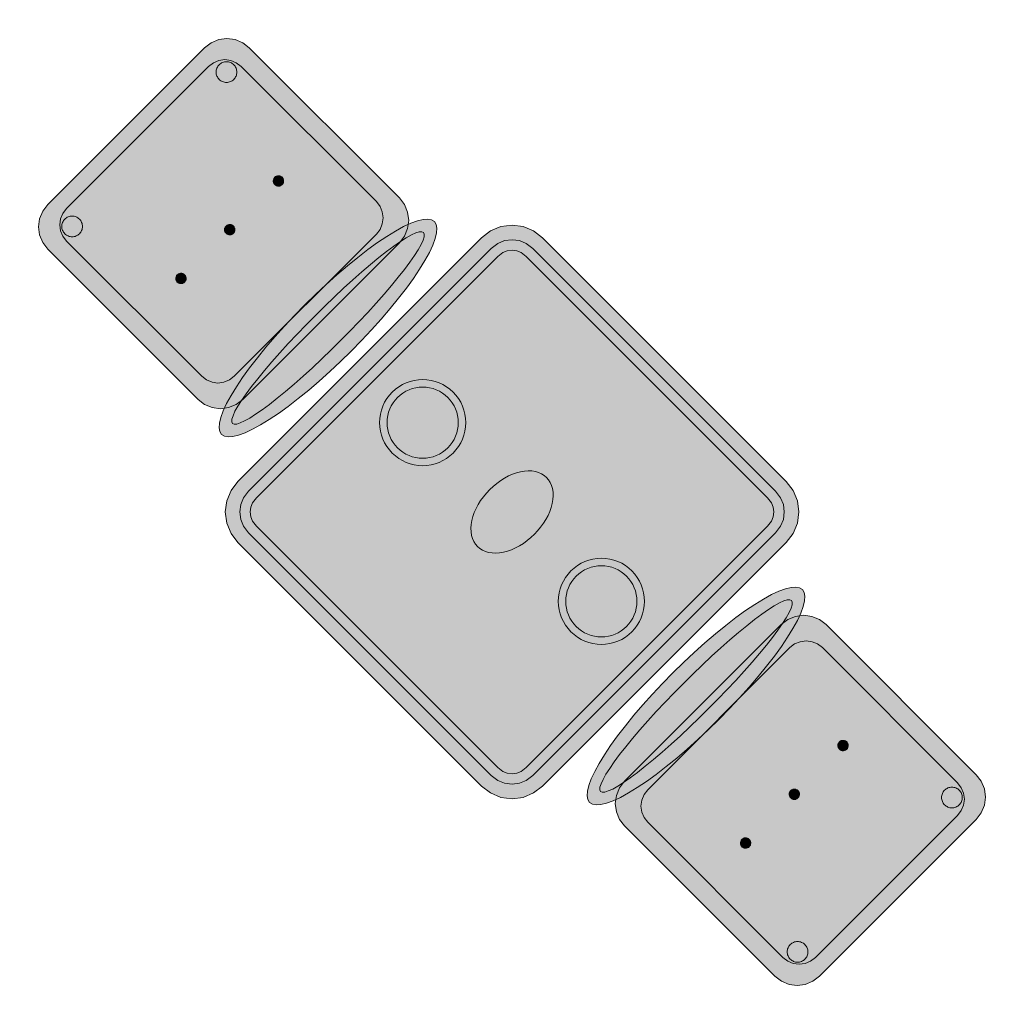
# Model space of a CAD drawing. Header units: metres. Extents: x 2172.2 to 2210.6, y 415.3 to 458.1.
# Tile 21 of 168: x 2189.2 to 2190.9, y 435.3 to 437. Entities that reach past the tile are written whole.
import ezdxf

# ---------------------------------------------------------------- set-up
doc = ezdxf.new("R2010")
doc.units = ezdxf.units.M
doc.layers.add('NC_N1_CHAIRS', color=7, linetype='CONTINUOUS', lineweight=13)
doc.layers.add('NC_N1_TABLES', color=7, linetype='CONTINUOUS', lineweight=13)

# ---------------------------------------------------------------- blocks, each defined once
blk = doc.blocks.new('NC_N1_DINING_TWO_SQUARE')
at = {"true_color": 0xf6f5ef}
h = blk.add_hatch(color=256, dxfattribs=at)
h.dxf.hatch_style = 1
h.paths.add_polyline_path([(0.3, -0.375), (-0.3, -0.375), (-0.3194, -0.3724), (-0.3375, -0.365), (-0.353, -0.353), (-0.365, -0.3375), (-0.3724, -0.3194), (-0.375, -0.3), (-0.375, 0.3), (-0.3724, 0.3194), (-0.365, 0.3375), (-0.353, 0.353), (-0.3375, 0.365), (-0.3194, 0.3724), (-0.3, 0.375), (0.3, 0.375), (0.3194, 0.3724), (0.3375, 0.365), (0.353, 0.353), (0.365, 0.3375), (0.3724, 0.3194), (0.375, 0.3), (0.375, -0.3), (0.3724, -0.3194), (0.365, -0.3375), (0.353, -0.353), (0.3375, -0.365), (0.3194, -0.3724)])
at = {"color": 0, "linetype": 'CONTINUOUS', "lineweight": -2, "true_color": 0x2d3540}
blk.add_lwpolyline([(0.3, -0.375), (-0.3, -0.375), (-0.3194, -0.3724), (-0.3375, -0.365), (-0.353, -0.353), (-0.365, -0.3375), (-0.3724, -0.3194), (-0.375, -0.3), (-0.375, 0.3), (-0.3724, 0.3194), (-0.365, 0.3375), (-0.353, 0.353), (-0.3375, 0.365), (-0.3194, 0.3724), (-0.3, 0.375), (0.3, 0.375), (0.3194, 0.3724), (0.3375, 0.365), (0.353, 0.353), (0.365, 0.3375), (0.3724, 0.3194), (0.375, 0.3), (0.375, -0.3), (0.3724, -0.3194), (0.365, -0.3375), (0.353, -0.353), (0.3375, -0.365), (0.3194, -0.3724)], close=True, dxfattribs=at)
at = {"color": 0, "linetype": 'CONTINUOUS', "lineweight": -2, "true_color": 0xa38246}
for points in [[(0.2984, -0.35), (-0.2984, -0.35), (-0.3129, -0.3481), (-0.3249, -0.3431), (-0.3352, -0.3352), (-0.3431, -0.3249), (-0.3481, -0.3129), (-0.35, -0.2984), (-0.35, 0.2984), (-0.3481, 0.3129), (-0.3431, 0.3249), (-0.3352, 0.3352), (-0.3249, 0.3431), (-0.3129, 0.3481), (-0.2984, 0.35), (0.2984, 0.35), (0.3129, 0.3481), (0.3249, 0.3431), (0.3352, 0.3352), (0.3431, 0.3249), (0.3481, 0.3129), (0.35, 0.2984), (0.35, -0.2984), (0.3481, -0.3129), (0.3431, -0.3249), (0.3352, -0.3352), (0.3249, -0.3431), (0.3129, -0.3481)], [(0.2972, -0.332), (-0.2972, -0.332), (-0.3082, -0.3306), (-0.3158, -0.3274), (-0.3224, -0.3224), (-0.3274, -0.3158), (-0.3306, -0.3082), (-0.332, -0.2972), (-0.332, 0.2972), (-0.3306, 0.3082), (-0.3274, 0.3158), (-0.3224, 0.3224), (-0.3158, 0.3274), (-0.3082, 0.3306), (-0.2972, 0.332), (0.2972, 0.332), (0.3082, 0.3306), (0.3158, 0.3274), (0.3224, 0.3224), (0.3274, 0.3158), (0.3306, 0.3082), (0.332, 0.2972), (0.332, -0.2972), (0.3306, -0.3082), (0.3274, -0.3158), (0.3224, -0.3224), (0.3158, -0.3274), (0.3082, -0.3306)], [(0.062, 0.22), (0.0617, 0.2139), (0.0608, 0.2079), (0.0593, 0.202), (0.0573, 0.1963), (0.0547, 0.1908), (0.0516, 0.1856), (0.0479, 0.1807), (0.0438, 0.1762), (0.0393, 0.1721), (0.0344, 0.1684), (0.0292, 0.1653), (0.0237, 0.1627), (0.018, 0.1607), (0.0121, 0.1592), (0.0061, 0.1583), (0, 0.158), (-0.0061, 0.1583), (-0.0121, 0.1592), (-0.018, 0.1607), (-0.0237, 0.1627), (-0.0292, 0.1653), (-0.0344, 0.1684), (-0.0393, 0.1721), (-0.0438, 0.1762), (-0.0479, 0.1807), (-0.0516, 0.1856), (-0.0547, 0.1908), (-0.0573, 0.1963), (-0.0593, 0.202), (-0.0608, 0.2079), (-0.0617, 0.2139), (-0.062, 0.22), (-0.0617, 0.2261), (-0.0608, 0.2321), (-0.0593, 0.238), (-0.0573, 0.2437), (-0.0547, 0.2492), (-0.0516, 0.2544), (-0.0479, 0.2593), (-0.0438, 0.2638), (-0.0393, 0.2679), (-0.0344, 0.2716), (-0.0292, 0.2747), (-0.0237, 0.2773), (-0.018, 0.2793), (-0.0121, 0.2808), (-0.0061, 0.2817), (0, 0.282), (0.0061, 0.2817), (0.0121, 0.2808), (0.018, 0.2793), (0.0237, 0.2773), (0.0292, 0.2747), (0.0344, 0.2716), (0.0393, 0.2679), (0.0438, 0.2638), (0.0479, 0.2593), (0.0516, 0.2544), (0.0547, 0.2492), (0.0573, 0.2437), (0.0593, 0.238), (0.0608, 0.2321), (0.0617, 0.2261)], [(0.085, 0), (0.0846, 0.0054), (0.0834, 0.0107), (0.0813, 0.016), (0.0785, 0.021), (0.075, 0.0259), (0.0707, 0.0306), (0.0657, 0.0349), (0.0601, 0.0389), (0.0539, 0.0425), (0.0472, 0.0457), (0.0401, 0.0485), (0.0325, 0.0508), (0.0247, 0.0526), (0.0166, 0.0539), (0.0083, 0.0547), (0, 0.055), (-0.0083, 0.0547), (-0.0166, 0.0539), (-0.0247, 0.0526), (-0.0325, 0.0508), (-0.0401, 0.0485), (-0.0472, 0.0457), (-0.0539, 0.0425), (-0.0601, 0.0389), (-0.0657, 0.0349), (-0.0707, 0.0306), (-0.075, 0.0259), (-0.0785, 0.021), (-0.0813, 0.016), (-0.0834, 0.0107), (-0.0846, 0.0054), (-0.085, 0), (-0.0846, -0.0054), (-0.0834, -0.0107), (-0.0813, -0.016), (-0.0785, -0.021), (-0.075, -0.0259), (-0.0707, -0.0306), (-0.0657, -0.0349), (-0.0601, -0.0389), (-0.0539, -0.0425), (-0.0472, -0.0457), (-0.0401, -0.0485), (-0.0325, -0.0508), (-0.0247, -0.0526), (-0.0166, -0.0539), (-0.0083, -0.0547), (0, -0.055), (0.0083, -0.0547), (0.0166, -0.0539), (0.0247, -0.0526), (0.0325, -0.0508), (0.0401, -0.0485), (0.0472, -0.0457), (0.0539, -0.0425), (0.0601, -0.0389), (0.0657, -0.0349), (0.0707, -0.0306), (0.075, -0.0259), (0.0785, -0.021), (0.0813, -0.016), (0.0834, -0.0107), (0.0846, -0.0054)], [(0.062, -0.22), (0.0617, -0.2261), (0.0608, -0.2321), (0.0593, -0.238), (0.0573, -0.2437), (0.0547, -0.2492), (0.0516, -0.2544), (0.0479, -0.2593), (0.0438, -0.2638), (0.0393, -0.2679), (0.0344, -0.2716), (0.0292, -0.2747), (0.0237, -0.2773), (0.018, -0.2793), (0.0121, -0.2808), (0.0061, -0.2817), (0, -0.282), (-0.0061, -0.2817), (-0.0121, -0.2808), (-0.018, -0.2793), (-0.0237, -0.2773), (-0.0292, -0.2747), (-0.0344, -0.2716), (-0.0393, -0.2679), (-0.0438, -0.2638), (-0.0479, -0.2593), (-0.0516, -0.2544), (-0.0547, -0.2492), (-0.0573, -0.2437), (-0.0593, -0.238), (-0.0608, -0.2321), (-0.0617, -0.2261), (-0.062, -0.22), (-0.0617, -0.2139), (-0.0608, -0.2079), (-0.0593, -0.202), (-0.0573, -0.1963), (-0.0547, -0.1908), (-0.0516, -0.1856), (-0.0479, -0.1807), (-0.0438, -0.1762), (-0.0393, -0.1721), (-0.0344, -0.1684), (-0.0292, -0.1653), (-0.0237, -0.1627), (-0.018, -0.1607), (-0.0121, -0.1592), (-0.0061, -0.1583), (0, -0.158), (0.0061, -0.1583), (0.0121, -0.1592), (0.018, -0.1607), (0.0237, -0.1627), (0.0292, -0.1653), (0.0344, -0.1684), (0.0393, -0.1721), (0.0438, -0.1762), (0.0479, -0.1807), (0.0516, -0.1856), (0.0547, -0.1908), (0.0573, -0.1963), (0.0593, -0.202), (0.0608, -0.2079), (0.0617, -0.2139)]]:
    blk.add_lwpolyline(points, close=True, dxfattribs=at)
at = {"color": 0, "linetype": 'CONTINUOUS', "lineweight": -2, "true_color": 0x89939a}
for points in [[(0.075, 0.22), (0.0746, 0.2126), (0.0736, 0.2054), (0.0718, 0.1982), (0.0693, 0.1913), (0.0661, 0.1846), (0.0624, 0.1783), (0.058, 0.1724), (0.053, 0.167), (0.0476, 0.162), (0.0417, 0.1576), (0.0354, 0.1539), (0.0287, 0.1507), (0.0218, 0.1482), (0.0146, 0.1464), (0.0074, 0.1454), (0, 0.145), (-0.0074, 0.1454), (-0.0146, 0.1464), (-0.0218, 0.1482), (-0.0287, 0.1507), (-0.0354, 0.1539), (-0.0417, 0.1576), (-0.0476, 0.162), (-0.053, 0.167), (-0.058, 0.1724), (-0.0624, 0.1783), (-0.0661, 0.1846), (-0.0693, 0.1913), (-0.0718, 0.1982), (-0.0736, 0.2054), (-0.0746, 0.2126), (-0.075, 0.22), (-0.0746, 0.2274), (-0.0736, 0.2346), (-0.0718, 0.2418), (-0.0693, 0.2487), (-0.0661, 0.2554), (-0.0624, 0.2617), (-0.058, 0.2676), (-0.053, 0.273), (-0.0476, 0.278), (-0.0417, 0.2824), (-0.0354, 0.2861), (-0.0287, 0.2893), (-0.0218, 0.2918), (-0.0146, 0.2936), (-0.0074, 0.2946), (0, 0.295), (0.0074, 0.2946), (0.0146, 0.2936), (0.0218, 0.2918), (0.0287, 0.2893), (0.0354, 0.2861), (0.0417, 0.2824), (0.0476, 0.278), (0.053, 0.273), (0.058, 0.2676), (0.0624, 0.2617), (0.0661, 0.2554), (0.0693, 0.2487), (0.0718, 0.2418), (0.0736, 0.2346), (0.0746, 0.2274)], [(0.075, -0.22), (0.0746, -0.2274), (0.0736, -0.2346), (0.0718, -0.2418), (0.0693, -0.2487), (0.0661, -0.2554), (0.0624, -0.2617), (0.058, -0.2676), (0.053, -0.273), (0.0476, -0.278), (0.0417, -0.2824), (0.0354, -0.2861), (0.0287, -0.2893), (0.0218, -0.2918), (0.0146, -0.2936), (0.0074, -0.2946), (0, -0.295), (-0.0074, -0.2946), (-0.0146, -0.2936), (-0.0218, -0.2918), (-0.0287, -0.2893), (-0.0354, -0.2861), (-0.0417, -0.2824), (-0.0476, -0.278), (-0.053, -0.273), (-0.058, -0.2676), (-0.0624, -0.2617), (-0.0661, -0.2554), (-0.0693, -0.2487), (-0.0718, -0.2418), (-0.0736, -0.2346), (-0.0746, -0.2274), (-0.075, -0.22), (-0.0746, -0.2126), (-0.0736, -0.2054), (-0.0718, -0.1982), (-0.0693, -0.1913), (-0.0661, -0.1846), (-0.0624, -0.1783), (-0.058, -0.1724), (-0.053, -0.167), (-0.0476, -0.162), (-0.0417, -0.1576), (-0.0354, -0.1539), (-0.0287, -0.1507), (-0.0218, -0.1482), (-0.0146, -0.1464), (-0.0074, -0.1454), (0, -0.145), (0.0074, -0.1454), (0.0146, -0.1464), (0.0218, -0.1482), (0.0287, -0.1507), (0.0354, -0.1539), (0.0417, -0.1576), (0.0476, -0.162), (0.053, -0.167), (0.058, -0.1724), (0.0624, -0.1783), (0.0661, -0.1846), (0.0693, -0.1913), (0.0718, -0.1982), (0.0736, -0.2054), (0.0746, -0.2126)]]:
    blk.add_lwpolyline(points, close=True, dxfattribs=at)
blk = doc.blocks.new('NC_N1_CHAIR_OLIVE')
at = {"true_color": 0xf6f5ef}
h = blk.add_hatch(color=256, dxfattribs=at)
h.dxf.hatch_style = 1
h.paths.add_polyline_path([(0.262, 0.222), (0.2607, 0.2276), (0.257, 0.2331), (0.2507, 0.2385), (0.2421, 0.2438), (0.2311, 0.2489), (0.2178, 0.2537), (0.2025, 0.2582), (0.1853, 0.2623), (0.1662, 0.2661), (0.1456, 0.2694), (0.1235, 0.2723), (0.1003, 0.2747), (0.0761, 0.2765), (0.0511, 0.2779), (0.0257, 0.2787), (0, 0.279), (-0.0257, 0.2787), (-0.0511, 0.2779), (-0.0761, 0.2765), (-0.1003, 0.2747), (-0.1235, 0.2723), (-0.1456, 0.2694), (-0.1662, 0.2661), (-0.1853, 0.2623), (-0.2025, 0.2582), (-0.2178, 0.2537), (-0.2311, 0.2489), (-0.2421, 0.2438), (-0.2507, 0.2385), (-0.257, 0.2331), (-0.2607, 0.2276), (-0.262, 0.222), (-0.2607, 0.2164), (-0.257, 0.2109), (-0.2507, 0.2055), (-0.2421, 0.2002), (-0.2311, 0.1951), (-0.2178, 0.1903), (-0.2025, 0.1858), (-0.1853, 0.1817), (-0.1662, 0.1779), (-0.1456, 0.1746), (-0.1235, 0.1717), (-0.1003, 0.1693), (-0.0761, 0.1675), (-0.0511, 0.1661), (-0.0257, 0.1653), (0, 0.165), (0.0257, 0.1653), (0.0511, 0.1661), (0.0761, 0.1675), (0.1003, 0.1693), (0.1235, 0.1717), (0.1456, 0.1746), (0.1662, 0.1779), (0.1853, 0.1817), (0.2025, 0.1858), (0.2178, 0.1903), (0.2311, 0.1951), (0.2421, 0.2002), (0.2507, 0.2055), (0.257, 0.2109), (0.2607, 0.2164)])
at = {"true_color": 0x778fa0}
h = blk.add_hatch(color=256, dxfattribs=at)
h.dxf.hatch_style = 1
h.paths.add_polyline_path([(0.193, -0.275), (-0.193, -0.275), (-0.2072, -0.2731), (-0.2205, -0.2676), (-0.2319, -0.2589), (-0.2406, -0.2475), (-0.2461, -0.2342), (-0.248, -0.22), (-0.248, 0.15), (-0.2461, 0.1642), (-0.2406, 0.1775), (-0.2319, 0.1889), (-0.2205, 0.1976), (-0.2072, 0.2031), (-0.193, 0.205), (0.193, 0.205), (0.2072, 0.2031), (0.2205, 0.1976), (0.2319, 0.1889), (0.2406, 0.1775), (0.2461, 0.1642), (0.248, 0.15), (0.248, -0.22), (0.2461, -0.2342), (0.2406, -0.2475), (0.2319, -0.2589), (0.2205, -0.2676), (0.2072, -0.2731)])
at = {"true_color": 0xa38246}
h = blk.add_hatch(color=256, dxfattribs=at)
h.dxf.hatch_style = 1
h.paths.add_polyline_path([(-0.111, -0.02), (-0.111, -0.0209), (-0.1112, -0.0218), (-0.1114, -0.0226), (-0.1117, -0.0234), (-0.1121, -0.0242), (-0.1125, -0.025), (-0.113, -0.0257), (-0.1136, -0.0264), (-0.1143, -0.027), (-0.115, -0.0275), (-0.1158, -0.0279), (-0.1166, -0.0283), (-0.1174, -0.0286), (-0.1182, -0.0288), (-0.1191, -0.029), (-0.12, -0.029), (-0.1209, -0.029), (-0.1218, -0.0288), (-0.1226, -0.0286), (-0.1234, -0.0283), (-0.1242, -0.0279), (-0.125, -0.0275), (-0.1257, -0.027), (-0.1264, -0.0264), (-0.127, -0.0257), (-0.1275, -0.025), (-0.1279, -0.0242), (-0.1283, -0.0234), (-0.1286, -0.0226), (-0.1288, -0.0218), (-0.129, -0.0209), (-0.129, -0.02), (-0.129, -0.0191), (-0.1288, -0.0182), (-0.1286, -0.0174), (-0.1283, -0.0166), (-0.1279, -0.0158), (-0.1275, -0.015), (-0.127, -0.0143), (-0.1264, -0.0136), (-0.1257, -0.013), (-0.125, -0.0125), (-0.1242, -0.0121), (-0.1234, -0.0117), (-0.1226, -0.0114), (-0.1218, -0.0112), (-0.1209, -0.011), (-0.12, -0.011), (-0.1191, -0.011), (-0.1182, -0.0112), (-0.1174, -0.0114), (-0.1166, -0.0117), (-0.1158, -0.0121), (-0.115, -0.0125), (-0.1143, -0.013), (-0.1136, -0.0136), (-0.113, -0.0143), (-0.1125, -0.015), (-0.1121, -0.0158), (-0.1117, -0.0166), (-0.1114, -0.0174), (-0.1112, -0.0182), (-0.111, -0.0191)])
h = blk.add_hatch(color=256, dxfattribs=at)
h.dxf.hatch_style = 1
h.paths.add_polyline_path([(0.009, -0.02), (0.009, -0.0209), (0.0088, -0.0218), (0.0086, -0.0226), (0.0083, -0.0234), (0.0079, -0.0242), (0.0075, -0.025), (0.007, -0.0257), (0.0064, -0.0264), (0.0057, -0.027), (0.005, -0.0275), (0.0042, -0.0279), (0.0034, -0.0283), (0.0026, -0.0286), (0.0018, -0.0288), (0.0009, -0.029), (0, -0.029), (-0.0009, -0.029), (-0.0018, -0.0288), (-0.0026, -0.0286), (-0.0034, -0.0283), (-0.0042, -0.0279), (-0.005, -0.0275), (-0.0057, -0.027), (-0.0064, -0.0264), (-0.007, -0.0257), (-0.0075, -0.025), (-0.0079, -0.0242), (-0.0083, -0.0234), (-0.0086, -0.0226), (-0.0088, -0.0218), (-0.009, -0.0209), (-0.009, -0.02), (-0.009, -0.0191), (-0.0088, -0.0182), (-0.0086, -0.0174), (-0.0083, -0.0166), (-0.0079, -0.0158), (-0.0075, -0.015), (-0.007, -0.0143), (-0.0064, -0.0136), (-0.0057, -0.013), (-0.005, -0.0125), (-0.0042, -0.0121), (-0.0034, -0.0117), (-0.0026, -0.0114), (-0.0018, -0.0112), (-0.0009, -0.011), (0, -0.011), (0.0009, -0.011), (0.0018, -0.0112), (0.0026, -0.0114), (0.0034, -0.0117), (0.0042, -0.0121), (0.005, -0.0125), (0.0057, -0.013), (0.0064, -0.0136), (0.007, -0.0143), (0.0075, -0.015), (0.0079, -0.0158), (0.0083, -0.0166), (0.0086, -0.0174), (0.0088, -0.0182), (0.009, -0.0191)])
h = blk.add_hatch(color=256, dxfattribs=at)
h.dxf.hatch_style = 1
h.paths.add_polyline_path([(0.129, -0.02), (0.129, -0.0209), (0.1288, -0.0218), (0.1286, -0.0226), (0.1283, -0.0234), (0.1279, -0.0242), (0.1275, -0.025), (0.127, -0.0257), (0.1264, -0.0264), (0.1257, -0.027), (0.125, -0.0275), (0.1242, -0.0279), (0.1234, -0.0283), (0.1226, -0.0286), (0.1218, -0.0288), (0.1209, -0.029), (0.12, -0.029), (0.1191, -0.029), (0.1182, -0.0288), (0.1174, -0.0286), (0.1166, -0.0283), (0.1158, -0.0279), (0.115, -0.0275), (0.1143, -0.027), (0.1136, -0.0264), (0.113, -0.0257), (0.1125, -0.025), (0.1121, -0.0242), (0.1117, -0.0234), (0.1114, -0.0226), (0.1112, -0.0218), (0.111, -0.0209), (0.111, -0.02), (0.111, -0.0191), (0.1112, -0.0182), (0.1114, -0.0174), (0.1117, -0.0166), (0.1121, -0.0158), (0.1125, -0.015), (0.113, -0.0143), (0.1136, -0.0136), (0.1143, -0.013), (0.115, -0.0125), (0.1158, -0.0121), (0.1166, -0.0117), (0.1174, -0.0114), (0.1182, -0.0112), (0.1191, -0.011), (0.12, -0.011), (0.1209, -0.011), (0.1218, -0.0112), (0.1226, -0.0114), (0.1234, -0.0117), (0.1242, -0.0121), (0.125, -0.0125), (0.1257, -0.013), (0.1264, -0.0136), (0.127, -0.0143), (0.1275, -0.015), (0.1279, -0.0158), (0.1283, -0.0166), (0.1286, -0.0174), (0.1288, -0.0182), (0.129, -0.0191)])
h = blk.add_hatch(color=256, dxfattribs=at)
h.dxf.hatch_style = 1
h.paths.add_polyline_path([(-0.172, -0.218), (-0.1721, -0.2198), (-0.1723, -0.2215), (-0.1728, -0.2232), (-0.1734, -0.2249), (-0.1741, -0.2265), (-0.175, -0.228), (-0.1761, -0.2294), (-0.1773, -0.2307), (-0.1786, -0.2319), (-0.18, -0.233), (-0.1815, -0.2339), (-0.1831, -0.2346), (-0.1848, -0.2352), (-0.1865, -0.2357), (-0.1882, -0.2359), (-0.19, -0.236), (-0.1918, -0.2359), (-0.1935, -0.2357), (-0.1952, -0.2352), (-0.1969, -0.2346), (-0.1985, -0.2339), (-0.2, -0.233), (-0.2014, -0.2319), (-0.2027, -0.2307), (-0.2039, -0.2294), (-0.205, -0.228), (-0.2059, -0.2265), (-0.2066, -0.2249), (-0.2072, -0.2232), (-0.2077, -0.2215), (-0.2079, -0.2198), (-0.208, -0.218), (-0.2079, -0.2162), (-0.2077, -0.2145), (-0.2072, -0.2128), (-0.2066, -0.2111), (-0.2059, -0.2095), (-0.205, -0.208), (-0.2039, -0.2066), (-0.2027, -0.2053), (-0.2014, -0.2041), (-0.2, -0.203), (-0.1985, -0.2021), (-0.1969, -0.2014), (-0.1952, -0.2008), (-0.1935, -0.2003), (-0.1918, -0.2001), (-0.19, -0.2), (-0.1882, -0.2001), (-0.1865, -0.2003), (-0.1848, -0.2008), (-0.1831, -0.2014), (-0.1815, -0.2021), (-0.18, -0.203), (-0.1786, -0.2041), (-0.1773, -0.2053), (-0.1761, -0.2066), (-0.175, -0.208), (-0.1741, -0.2095), (-0.1734, -0.2111), (-0.1728, -0.2128), (-0.1723, -0.2145), (-0.1721, -0.2162)])
h = blk.add_hatch(color=256, dxfattribs=at)
h.dxf.hatch_style = 1
h.paths.add_polyline_path([(0.208, -0.218), (0.2079, -0.2198), (0.2077, -0.2215), (0.2072, -0.2232), (0.2066, -0.2249), (0.2059, -0.2265), (0.205, -0.228), (0.2039, -0.2294), (0.2027, -0.2307), (0.2014, -0.2319), (0.2, -0.233), (0.1985, -0.2339), (0.1969, -0.2346), (0.1952, -0.2352), (0.1935, -0.2357), (0.1918, -0.2359), (0.19, -0.236), (0.1882, -0.2359), (0.1865, -0.2357), (0.1848, -0.2352), (0.1831, -0.2346), (0.1815, -0.2339), (0.18, -0.233), (0.1786, -0.2319), (0.1773, -0.2307), (0.1761, -0.2294), (0.175, -0.228), (0.1741, -0.2265), (0.1734, -0.2249), (0.1728, -0.2232), (0.1723, -0.2215), (0.1721, -0.2198), (0.172, -0.218), (0.1721, -0.2162), (0.1723, -0.2145), (0.1728, -0.2128), (0.1734, -0.2111), (0.1741, -0.2095), (0.175, -0.208), (0.1761, -0.2066), (0.1773, -0.2053), (0.1786, -0.2041), (0.18, -0.203), (0.1815, -0.2021), (0.1831, -0.2014), (0.1848, -0.2008), (0.1865, -0.2003), (0.1882, -0.2001), (0.19, -0.2), (0.1918, -0.2001), (0.1935, -0.2003), (0.1952, -0.2008), (0.1969, -0.2014), (0.1985, -0.2021), (0.2, -0.203), (0.2014, -0.2041), (0.2027, -0.2053), (0.2039, -0.2066), (0.205, -0.208), (0.2059, -0.2095), (0.2066, -0.2111), (0.2072, -0.2128), (0.2077, -0.2145), (0.2079, -0.2162)])
at = {"color": 0, "linetype": 'CONTINUOUS', "lineweight": -2, "true_color": 0x2d3540}
for points in [[(0.262, 0.222), (0.2607, 0.2276), (0.257, 0.2331), (0.2507, 0.2385), (0.2421, 0.2438), (0.2311, 0.2489), (0.2178, 0.2537), (0.2025, 0.2582), (0.1853, 0.2623), (0.1662, 0.2661), (0.1456, 0.2694), (0.1235, 0.2723), (0.1003, 0.2747), (0.0761, 0.2765), (0.0511, 0.2779), (0.0257, 0.2787), (0, 0.279), (-0.0257, 0.2787), (-0.0511, 0.2779), (-0.0761, 0.2765), (-0.1003, 0.2747), (-0.1235, 0.2723), (-0.1456, 0.2694), (-0.1662, 0.2661), (-0.1853, 0.2623), (-0.2025, 0.2582), (-0.2178, 0.2537), (-0.2311, 0.2489), (-0.2421, 0.2438), (-0.2507, 0.2385), (-0.257, 0.2331), (-0.2607, 0.2276), (-0.262, 0.222), (-0.2607, 0.2164), (-0.257, 0.2109), (-0.2507, 0.2055), (-0.2421, 0.2002), (-0.2311, 0.1951), (-0.2178, 0.1903), (-0.2025, 0.1858), (-0.1853, 0.1817), (-0.1662, 0.1779), (-0.1456, 0.1746), (-0.1235, 0.1717), (-0.1003, 0.1693), (-0.0761, 0.1675), (-0.0511, 0.1661), (-0.0257, 0.1653), (0, 0.165), (0.0257, 0.1653), (0.0511, 0.1661), (0.0761, 0.1675), (0.1003, 0.1693), (0.1235, 0.1717), (0.1456, 0.1746), (0.1662, 0.1779), (0.1853, 0.1817), (0.2025, 0.1858), (0.2178, 0.1903), (0.2311, 0.1951), (0.2421, 0.2002), (0.2507, 0.2055), (0.257, 0.2109), (0.2607, 0.2164)], [(0.193, -0.275), (-0.193, -0.275), (-0.2072, -0.2731), (-0.2205, -0.2676), (-0.2319, -0.2589), (-0.2406, -0.2475), (-0.2461, -0.2342), (-0.248, -0.22), (-0.248, 0.15), (-0.2461, 0.1642), (-0.2406, 0.1775), (-0.2319, 0.1889), (-0.2205, 0.1976), (-0.2072, 0.2031), (-0.193, 0.205), (0.193, 0.205), (0.2072, 0.2031), (0.2205, 0.1976), (0.2319, 0.1889), (0.2406, 0.1775), (0.2461, 0.1642), (0.248, 0.15), (0.248, -0.22), (0.2461, -0.2342), (0.2406, -0.2475), (0.2319, -0.2589), (0.2205, -0.2676), (0.2072, -0.2731)]]:
    blk.add_lwpolyline(points, close=True, dxfattribs=at)
at = {"color": 0, "linetype": 'CONTINUOUS', "lineweight": -2, "true_color": 0xa38246}
for points in [[(0.235, 0.222), (0.2339, 0.225), (0.2305, 0.228), (0.2249, 0.231), (0.2171, 0.2339), (0.2073, 0.2366), (0.1954, 0.2392), (0.1817, 0.2417), (0.1662, 0.2439), (0.1491, 0.246), (0.1306, 0.2478), (0.1108, 0.2493), (0.0899, 0.2506), (0.0682, 0.2517), (0.0458, 0.2524), (0.023, 0.2529), (0, 0.253), (-0.023, 0.2529), (-0.0458, 0.2524), (-0.0682, 0.2517), (-0.0899, 0.2506), (-0.1108, 0.2493), (-0.1306, 0.2478), (-0.1491, 0.246), (-0.1662, 0.2439), (-0.1817, 0.2417), (-0.1954, 0.2392), (-0.2073, 0.2366), (-0.2171, 0.2339), (-0.2249, 0.231), (-0.2305, 0.228), (-0.2339, 0.225), (-0.235, 0.222), (-0.2339, 0.219), (-0.2305, 0.216), (-0.2249, 0.213), (-0.2171, 0.2101), (-0.2073, 0.2074), (-0.1954, 0.2048), (-0.1817, 0.2023), (-0.1662, 0.2001), (-0.1491, 0.198), (-0.1306, 0.1962), (-0.1108, 0.1947), (-0.0899, 0.1934), (-0.0682, 0.1923), (-0.0458, 0.1916), (-0.023, 0.1911), (0, 0.191), (0.023, 0.1911), (0.0458, 0.1916), (0.0682, 0.1923), (0.0899, 0.1934), (0.1108, 0.1947), (0.1306, 0.1962), (0.1491, 0.198), (0.1662, 0.2001), (0.1817, 0.2023), (0.1954, 0.2048), (0.2073, 0.2074), (0.2171, 0.2101), (0.2249, 0.213), (0.2305, 0.216), (0.2339, 0.219)], [(0.175, -0.247), (-0.175, -0.247), (-0.1854, -0.2456), (-0.195, -0.2416), (-0.2033, -0.2353), (-0.2096, -0.227), (-0.2136, -0.2174), (-0.215, -0.207), (-0.215, 0.126), (-0.2136, 0.1364), (-0.2096, 0.146), (-0.2033, 0.1543), (-0.195, 0.1606), (-0.1854, 0.1646), (-0.175, 0.166), (0.175, 0.166), (0.1854, 0.1646), (0.195, 0.1606), (0.2033, 0.1543), (0.2096, 0.146), (0.2136, 0.1364), (0.215, 0.126), (0.215, -0.207), (0.2136, -0.2174), (0.2096, -0.227), (0.2033, -0.2353), (0.195, -0.2416), (0.1854, -0.2456)]]:
    blk.add_lwpolyline(points, close=True, dxfattribs=at)
at = {"color": 0, "linetype": 'CONTINUOUS', "lineweight": -2}
for points in [[(-0.111, -0.02), (-0.111, -0.0209), (-0.1112, -0.0218), (-0.1114, -0.0226), (-0.1117, -0.0234), (-0.1121, -0.0242), (-0.1125, -0.025), (-0.113, -0.0257), (-0.1136, -0.0264), (-0.1143, -0.027), (-0.115, -0.0275), (-0.1158, -0.0279), (-0.1166, -0.0283), (-0.1174, -0.0286), (-0.1182, -0.0288), (-0.1191, -0.029), (-0.12, -0.029), (-0.1209, -0.029), (-0.1218, -0.0288), (-0.1226, -0.0286), (-0.1234, -0.0283), (-0.1242, -0.0279), (-0.125, -0.0275), (-0.1257, -0.027), (-0.1264, -0.0264), (-0.127, -0.0257), (-0.1275, -0.025), (-0.1279, -0.0242), (-0.1283, -0.0234), (-0.1286, -0.0226), (-0.1288, -0.0218), (-0.129, -0.0209), (-0.129, -0.02), (-0.129, -0.0191), (-0.1288, -0.0182), (-0.1286, -0.0174), (-0.1283, -0.0166), (-0.1279, -0.0158), (-0.1275, -0.015), (-0.127, -0.0143), (-0.1264, -0.0136), (-0.1257, -0.013), (-0.125, -0.0125), (-0.1242, -0.0121), (-0.1234, -0.0117), (-0.1226, -0.0114), (-0.1218, -0.0112), (-0.1209, -0.011), (-0.12, -0.011), (-0.1191, -0.011), (-0.1182, -0.0112), (-0.1174, -0.0114), (-0.1166, -0.0117), (-0.1158, -0.0121), (-0.115, -0.0125), (-0.1143, -0.013), (-0.1136, -0.0136), (-0.113, -0.0143), (-0.1125, -0.015), (-0.1121, -0.0158), (-0.1117, -0.0166), (-0.1114, -0.0174), (-0.1112, -0.0182), (-0.111, -0.0191)], [(0.009, -0.02), (0.009, -0.0209), (0.0088, -0.0218), (0.0086, -0.0226), (0.0083, -0.0234), (0.0079, -0.0242), (0.0075, -0.025), (0.007, -0.0257), (0.0064, -0.0264), (0.0057, -0.027), (0.005, -0.0275), (0.0042, -0.0279), (0.0034, -0.0283), (0.0026, -0.0286), (0.0018, -0.0288), (0.0009, -0.029), (0, -0.029), (-0.0009, -0.029), (-0.0018, -0.0288), (-0.0026, -0.0286), (-0.0034, -0.0283), (-0.0042, -0.0279), (-0.005, -0.0275), (-0.0057, -0.027), (-0.0064, -0.0264), (-0.007, -0.0257), (-0.0075, -0.025), (-0.0079, -0.0242), (-0.0083, -0.0234), (-0.0086, -0.0226), (-0.0088, -0.0218), (-0.009, -0.0209), (-0.009, -0.02), (-0.009, -0.0191), (-0.0088, -0.0182), (-0.0086, -0.0174), (-0.0083, -0.0166), (-0.0079, -0.0158), (-0.0075, -0.015), (-0.007, -0.0143), (-0.0064, -0.0136), (-0.0057, -0.013), (-0.005, -0.0125), (-0.0042, -0.0121), (-0.0034, -0.0117), (-0.0026, -0.0114), (-0.0018, -0.0112), (-0.0009, -0.011), (0, -0.011), (0.0009, -0.011), (0.0018, -0.0112), (0.0026, -0.0114), (0.0034, -0.0117), (0.0042, -0.0121), (0.005, -0.0125), (0.0057, -0.013), (0.0064, -0.0136), (0.007, -0.0143), (0.0075, -0.015), (0.0079, -0.0158), (0.0083, -0.0166), (0.0086, -0.0174), (0.0088, -0.0182), (0.009, -0.0191)], [(0.129, -0.02), (0.129, -0.0209), (0.1288, -0.0218), (0.1286, -0.0226), (0.1283, -0.0234), (0.1279, -0.0242), (0.1275, -0.025), (0.127, -0.0257), (0.1264, -0.0264), (0.1257, -0.027), (0.125, -0.0275), (0.1242, -0.0279), (0.1234, -0.0283), (0.1226, -0.0286), (0.1218, -0.0288), (0.1209, -0.029), (0.12, -0.029), (0.1191, -0.029), (0.1182, -0.0288), (0.1174, -0.0286), (0.1166, -0.0283), (0.1158, -0.0279), (0.115, -0.0275), (0.1143, -0.027), (0.1136, -0.0264), (0.113, -0.0257), (0.1125, -0.025), (0.1121, -0.0242), (0.1117, -0.0234), (0.1114, -0.0226), (0.1112, -0.0218), (0.111, -0.0209), (0.111, -0.02), (0.111, -0.0191), (0.1112, -0.0182), (0.1114, -0.0174), (0.1117, -0.0166), (0.1121, -0.0158), (0.1125, -0.015), (0.113, -0.0143), (0.1136, -0.0136), (0.1143, -0.013), (0.115, -0.0125), (0.1158, -0.0121), (0.1166, -0.0117), (0.1174, -0.0114), (0.1182, -0.0112), (0.1191, -0.011), (0.12, -0.011), (0.1209, -0.011), (0.1218, -0.0112), (0.1226, -0.0114), (0.1234, -0.0117), (0.1242, -0.0121), (0.125, -0.0125), (0.1257, -0.013), (0.1264, -0.0136), (0.127, -0.0143), (0.1275, -0.015), (0.1279, -0.0158), (0.1283, -0.0166), (0.1286, -0.0174), (0.1288, -0.0182), (0.129, -0.0191)], [(-0.172, -0.218), (-0.1721, -0.2198), (-0.1723, -0.2215), (-0.1728, -0.2232), (-0.1734, -0.2249), (-0.1741, -0.2265), (-0.175, -0.228), (-0.1761, -0.2294), (-0.1773, -0.2307), (-0.1786, -0.2319), (-0.18, -0.233), (-0.1815, -0.2339), (-0.1831, -0.2346), (-0.1848, -0.2352), (-0.1865, -0.2357), (-0.1882, -0.2359), (-0.19, -0.236), (-0.1918, -0.2359), (-0.1935, -0.2357), (-0.1952, -0.2352), (-0.1969, -0.2346), (-0.1985, -0.2339), (-0.2, -0.233), (-0.2014, -0.2319), (-0.2027, -0.2307), (-0.2039, -0.2294), (-0.205, -0.228), (-0.2059, -0.2265), (-0.2066, -0.2249), (-0.2072, -0.2232), (-0.2077, -0.2215), (-0.2079, -0.2198), (-0.208, -0.218), (-0.2079, -0.2162), (-0.2077, -0.2145), (-0.2072, -0.2128), (-0.2066, -0.2111), (-0.2059, -0.2095), (-0.205, -0.208), (-0.2039, -0.2066), (-0.2027, -0.2053), (-0.2014, -0.2041), (-0.2, -0.203), (-0.1985, -0.2021), (-0.1969, -0.2014), (-0.1952, -0.2008), (-0.1935, -0.2003), (-0.1918, -0.2001), (-0.19, -0.2), (-0.1882, -0.2001), (-0.1865, -0.2003), (-0.1848, -0.2008), (-0.1831, -0.2014), (-0.1815, -0.2021), (-0.18, -0.203), (-0.1786, -0.2041), (-0.1773, -0.2053), (-0.1761, -0.2066), (-0.175, -0.208), (-0.1741, -0.2095), (-0.1734, -0.2111), (-0.1728, -0.2128), (-0.1723, -0.2145), (-0.1721, -0.2162)], [(0.208, -0.218), (0.2079, -0.2198), (0.2077, -0.2215), (0.2072, -0.2232), (0.2066, -0.2249), (0.2059, -0.2265), (0.205, -0.228), (0.2039, -0.2294), (0.2027, -0.2307), (0.2014, -0.2319), (0.2, -0.233), (0.1985, -0.2339), (0.1969, -0.2346), (0.1952, -0.2352), (0.1935, -0.2357), (0.1918, -0.2359), (0.19, -0.236), (0.1882, -0.2359), (0.1865, -0.2357), (0.1848, -0.2352), (0.1831, -0.2346), (0.1815, -0.2339), (0.18, -0.233), (0.1786, -0.2319), (0.1773, -0.2307), (0.1761, -0.2294), (0.175, -0.228), (0.1741, -0.2265), (0.1734, -0.2249), (0.1728, -0.2232), (0.1723, -0.2215), (0.1721, -0.2198), (0.172, -0.218), (0.1721, -0.2162), (0.1723, -0.2145), (0.1728, -0.2128), (0.1734, -0.2111), (0.1741, -0.2095), (0.175, -0.208), (0.1761, -0.2066), (0.1773, -0.2053), (0.1786, -0.2041), (0.18, -0.203), (0.1815, -0.2021), (0.1831, -0.2014), (0.1848, -0.2008), (0.1865, -0.2003), (0.1882, -0.2001), (0.19, -0.2), (0.1918, -0.2001), (0.1935, -0.2003), (0.1952, -0.2008), (0.1969, -0.2014), (0.1985, -0.2021), (0.2, -0.203), (0.2014, -0.2041), (0.2027, -0.2053), (0.2039, -0.2066), (0.205, -0.208), (0.2059, -0.2095), (0.2066, -0.2111), (0.2072, -0.2128), (0.2077, -0.2145), (0.2079, -0.2162)]]:
    blk.add_lwpolyline(points, close=True, dxfattribs=at)

msp = doc.modelspace()

# ---------------------------------------------------------------- block references
at = {"layer": 'NC_N1_CHAIRS', "linetype": 'CONTINUOUS'}
for p, yscale, rotation in [((2189.5708, 436.6335), -1, 45), ((2190.5254, 435.6789), -1.0000000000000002, -135)]:
    msp.add_blockref('NC_N1_CHAIR_OLIVE', p, dxfattribs=dict(at, yscale=yscale, rotation=rotation))
at = {"layer": 'NC_N1_TABLES', "linetype": 'CONTINUOUS', "yscale": -1, "rotation": 45}
msp.add_blockref('NC_N1_DINING_TWO_SQUARE', (2190.0481, 436.1562), dxfattribs=at)

doc.saveas('drawing.dxf')
